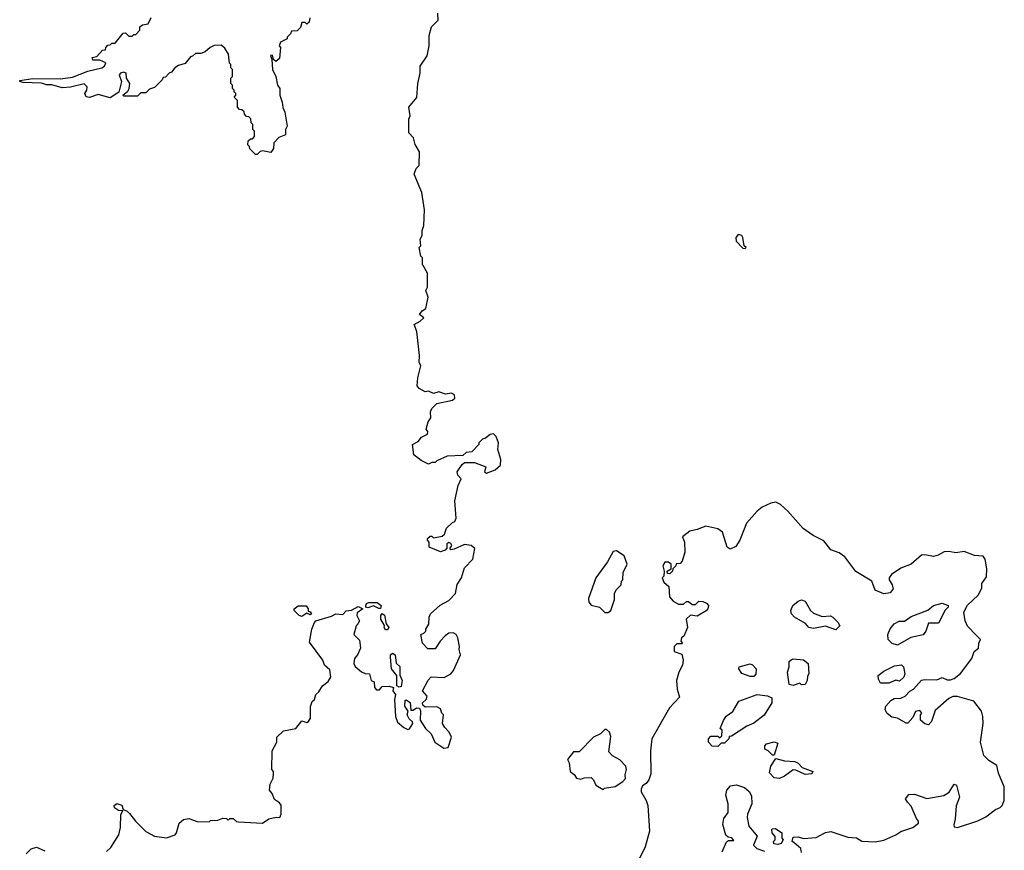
# Model space of a CAD drawing. Extents: x 2219101 to 2444320, y 201258 to 358766.
# Tile 95 of 256: x 2348688 to 2354439, y 245534 to 250387. Entities that reach past the tile are written whole.
import ezdxf

# ---------------------------------------------------------------- set-up
doc = ezdxf.new("R2010")
doc.units = 0

msp = doc.modelspace()

# ---------------------------------------------------------------- linework, layer by layer
at = {"layer": '0CON10XD'}
for points in [[(2350663, 246857), (2350652.5, 246845), (2350640, 246795), (2350671.7, 246761.7), (2350677.5, 246715), (2350660, 246675), (2350643.3, 246655), (2350640, 246625), (2350647, 246607), (2350685, 246577.5), (2350705, 246567.5), (2350730, 246565), (2350740, 246525), (2350758.3, 246518.3), (2350760, 246485), (2350771.7, 246471.7), (2350788.3, 246471.7), (2350805, 246490), (2350845, 246492.5), (2350870, 246485), (2350867.5, 246465), (2350882.5, 246445), (2350877.5, 246415), (2350882.5, 246315), (2350895, 246282.5), (2350931.7, 246251.7), (2350955, 246240), (2350965, 246243.3), (2350983.3, 246275), (2350982.5, 246285), (2350961.5, 246301.5), (2350950.8, 246325), (2350957.5, 246347.5), (2350937.5, 246375), (2350940, 246410), (2350945, 246412.5), (2350968.3, 246398.3), (2350973, 246353), (2350985, 246352.5), (2351005, 246366.2), (2351023.3, 246363.3), (2351028.8, 246348.8), (2351027.5, 246295), (2351057.5, 246245), (2351090, 246215), (2351112.5, 246165), (2351165, 246130), (2351190, 246135), (2351208.8, 246195), (2351196.7, 246225), (2351170.7, 246250.7), (2351157.5, 246275), (2351162.5, 246325), (2351152.5, 246335), (2351145, 246360), (2351125, 246372.5), (2351055, 246370), (2351041.7, 246381.7), (2351040, 246395), (2351062.5, 246415), (2351067.5, 246435), (2351040, 246465), (2351073, 246527), (2351091.7, 246548.3), (2351166.1, 246543.9), (2351206.2, 246565), (2351221.2, 246585), (2351262.5, 246675), (2351253.6, 246706.4), (2351256.7, 246725), (2351247.5, 246775), (2351237.5, 246795), (2351220, 246805), (2351195, 246802.5), (2351173.6, 246786.4), (2351143.8, 246756.2), (2351115, 246710), (2351071.7, 246711.7), (2351040, 246745), (2351030, 246795), (2351048.3, 246801.7), (2351060, 246815), (2351060, 246825), (2351077.5, 246855), (2351080, 246895), (2351087.5, 246915), (2351143.9, 246966.1), (2351195, 246992.5), (2351232.5, 247035), (2351243.6, 247086.4), (2351267.5, 247125), (2351286.4, 247183.6), (2351333.8, 247235), (2351346.4, 247296.4), (2351323.9, 247313.9), (2351285, 247320), (2351225, 247292.5), (2351205, 247290), (2351200, 247295), (2351212.5, 247315), (2351206.7, 247326.7), (2351195, 247332.5), (2351183.3, 247325), (2351181.7, 247298.3), (2351173, 247287), (2351145, 247277.5), (2351080, 247305), (2351080, 247335), (2351070, 247345), (2351070, 247355), (2351085, 247370), (2351095, 247370), (2351105, 247360), (2351155, 247370), (2351168.3, 247381.7), (2351180, 247415), (2351215, 247450), (2351230, 247455), (2351237.5, 247475), (2351230, 247575), (2351248.8, 247665), (2351266.7, 247705), (2351247.5, 247725), (2351242.5, 247745), (2351271.7, 247788.3), (2351285, 247800), (2351345, 247800), (2351410, 247775), (2351402.5, 247745), (2351415, 247737.5), (2351465, 247757.5), (2351496.7, 247785), (2351497.7, 247817.7), (2351480, 247875), (2351483.8, 247915), (2351470.7, 247950.7), (2351455, 247966.7), (2351435, 247963.3), (2351408.3, 247941.7), (2351390, 247935), (2351370, 247915), (2351370, 247905), (2351328.3, 247861.7), (2351295, 247857.5), (2351275, 247840), (2351185, 247837.5), (2351125, 247810), (2351115, 247800), (2351095, 247800), (2351075, 247790), (2351031.7, 247811.7), (2350990, 247845), (2350982.5, 247905), (2351015, 247922.5), (2351035, 247946.7), (2351070, 247965), (2351071.7, 247981.7), (2351062.5, 247995), (2351073, 248037), (2351089.3, 248060.7), (2351087.5, 248095), (2351093.9, 248116.1), (2351125, 248143.8), (2351215, 248163.8), (2351230, 248175), (2351226.7, 248195), (2351210, 248205), (2351175, 248198.8), (2351135, 248212), (2351105, 248203.3), (2351076.1, 248216.1), (2351055, 248212.5), (2351021.7, 248231.7), (2351008.3, 248248.3), (2351012.5, 248295), (2351030, 248365), (2351020, 248385), (2351022.5, 248425), (2351007.5, 248565), (2350992.5, 248605), (2351027.5, 248625), (2351047.5, 248645), (2351022.5, 248665), (2351037.5, 248685), (2351060.7, 248699.3), (2351072.5, 248765), (2351060, 248805), (2351070, 248825), (2351070, 248905), (2351045, 248950), (2351040, 248955), (2351040, 248995), (2351030, 249005), (2351020, 249055), (2351030, 249065), (2351027.5, 249105), (2351037.5, 249125), (2351037.5, 249155), (2351047.5, 249185), (2351052.5, 249275), (2351036.4, 249376.4), (2350992.5, 249485), (2351003, 249517), (2351020, 249535), (2351022.5, 249615), (2350998.3, 249658.3), (2350987, 249697), (2350960, 249725), (2350960, 249805), (2350967.5, 249825), (2350960, 249875), (2351007, 249933), (2351012.5, 250015), (2351027.5, 250075), (2351027.5, 250115), (2351067.5, 250175), (2351080, 250235), (2351080, 250295), (2351092.5, 250345), (2351132.5, 250385), (2351130, 250425)], [(2350381.7, 250398.3), (2350378.3, 250371.7), (2350365, 250360), (2350355, 250370), (2350335, 250370), (2350328.3, 250341.7), (2350308.3, 250321.7), (2350275, 250320), (2350270, 250305), (2350250, 250285), (2350250, 250275), (2350210, 250255), (2350202.5, 250235), (2350210, 250225), (2350205, 250160), (2350183, 250143), (2350170, 250155), (2350165, 250180), (2350153, 250177), (2350160, 250155), (2350163.3, 250095), (2350183.3, 250055), (2350193.3, 250005), (2350207.5, 249985), (2350206.7, 249945), (2350221.2, 249905), (2350223.6, 249873.6), (2350236.1, 249846.1), (2350250, 249765), (2350240, 249745), (2350240, 249715), (2350201.7, 249698.3), (2350171.7, 249668.3), (2350170, 249635), (2350155, 249610), (2350105, 249620), (2350093, 249617), (2350075, 249600), (2350065, 249600), (2350031.7, 249631.7), (2350030, 249645), (2350020, 249655), (2350021.7, 249678.3), (2350035, 249690), (2350048.3, 249691.7), (2350060, 249705), (2350060, 249735), (2350050, 249745), (2350050, 249775), (2350040, 249785), (2350038.3, 249808.3), (2350025, 249820), (2350011.7, 249821.7), (2350000, 249835), (2349998.3, 249848.3), (2349985, 249860), (2349971.7, 249861.7), (2349960, 249875), (2349960, 249915), (2349940, 249935), (2349950, 249945), (2349950, 249955), (2349940, 249965), (2349940, 249975), (2349930, 249985), (2349930, 250005), (2349920, 250015), (2349920, 250045), (2349930, 250055), (2349930, 250095), (2349920, 250105), (2349920, 250125), (2349913, 250133), (2349907.5, 250185), (2349885, 250220), (2349865, 250237.5), (2349823, 250237), (2349800, 250225), (2349771.7, 250198.3), (2349745, 250190), (2349715, 250190), (2349697, 250173), (2349685, 250170), (2349655, 250130), (2349615, 250120), (2349593.6, 250106.4), (2349575, 250080), (2349560, 250075), (2349538.3, 250051.7), (2349525, 250050), (2349520, 250035), (2349475, 249990), (2349445, 249980), (2349425, 249960), (2349395, 249960), (2349375, 249940), (2349295, 249940), (2349290, 249945), (2349320, 249970), (2349326.7, 249985), (2349330, 250015), (2349311.2, 250045), (2349310, 250075), (2349295, 250081.1), (2349276, 250075), (2349268.2, 250065), (2349281.5, 250025), (2349267, 249963), (2349215, 249931.2), (2349145, 249950), (2349095, 249931.4), (2349075.7, 249935.7), (2349068.6, 249955), (2349079.5, 249975), (2349080.9, 249995), (2349065, 250012.2), (2348985, 249992.5), (2348935, 249988), (2348875, 250007.1), (2348845, 250006.7), (2348815, 250015.6), (2348705, 250019.4), (2348687.5, 250025), (2348688.3, 250031.7), (2348765, 250042.9), (2348925, 250040.6), (2348995, 250051.1), (2349085, 250086.7), (2349167.5, 250105), (2349182.5, 250115), (2349190, 250135), (2349155, 250150), (2349115, 250150), (2349110, 250165), (2349138.3, 250171.7), (2349171.7, 250208.3), (2349188.3, 250211.7), (2349190, 250225), (2349201.7, 250238.3), (2349215, 250240), (2349225, 250250), (2349245, 250250), (2349291.7, 250308.3), (2349305, 250310), (2349325, 250290), (2349345, 250290), (2349355, 250300), (2349365, 250300), (2349390, 250325), (2349390, 250345), (2349405, 250357.5), (2349438.3, 250361.7), (2349455, 250400)], [(2352925, 249050), (2352930, 249055), (2352920, 249065), (2352911.2, 249115), (2352905, 249126.7), (2352885, 249132.5), (2352870, 249115), (2352873, 249093), (2352911.7, 249051.7), (2352925, 249050)], [(2354438.8, 245865), (2354438.5, 245905), (2354404.2, 245984.2), (2354395, 246030), (2354347.7, 246057.7), (2354318.3, 246088.3), (2354300, 246165), (2354315.6, 246275), (2354314.2, 246315), (2354305, 246346.7), (2354260, 246405), (2354165, 246432.5), (2354138.3, 246431.7), (2354115, 246420), (2354035, 246350), (2354013.6, 246286.4), (2353995, 246267.5), (2353975, 246272.5), (2353950, 246295), (2353950, 246325), (2353957.5, 246335), (2353945, 246350), (2353920, 246345), (2353905, 246310), (2353875, 246277.5), (2353865, 246276.7), (2353815, 246306.2), (2353781.7, 246311.7), (2353753.6, 246333.6), (2353742.5, 246355), (2353747.5, 246375), (2353775, 246410), (2353795, 246420), (2353835, 246422.5), (2353860, 246435), (2353887, 246463), (2353907.5, 246475), (2353955, 246527.5), (2353975, 246532.5), (2354045, 246530), (2354075, 246542.5), (2354105, 246530), (2354125, 246530), (2354145, 246537.5), (2354183, 246567), (2354250, 246655), (2354262.5, 246695), (2354287.5, 246715), (2354290, 246745), (2354300, 246765), (2354275, 246790), (2354223.9, 246843.9), (2354210, 246875), (2354202.5, 246925), (2354223.6, 246966.4), (2354286.7, 247025), (2354307.5, 247065), (2354308.3, 247091.7), (2354335, 247132.5), (2354337.4, 247177.4), (2354326.7, 247235), (2354315, 247252), (2354265, 247255.6), (2354205, 247280), (2354155, 247271.9), (2354115, 247280), (2354087.8, 247277.8), (2354052.7, 247257.3), (2354025, 247250.6), (2353975, 247261.1), (2353955, 247258.5), (2353894.6, 247205.4), (2353835, 247183.1), (2353779.2, 247145), (2353766, 247125), (2353766, 247115), (2353784, 247085), (2353788.8, 247061.2), (2353771.2, 247038.8), (2353735, 247032.5), (2353683.6, 247053.6), (2353665, 247106.2), (2353571.9, 247161.9), (2353508, 247248), (2353475, 247271.4), (2353425, 247288.8), (2353385, 247341.2), (2353323, 247373), (2353264.6, 247414.6), (2353174.5, 247515), (2353131.1, 247555), (2353105, 247567.5), (2353075, 247561.1), (2353025, 247539.1), (2352994.2, 247515), (2352932.5, 247445), (2352894.2, 247345.8), (2352870.5, 247309.5), (2352837, 247293), (2352820, 247305), (2352792.1, 247392.1), (2352765, 247411.2), (2352695, 247428), (2352645, 247407.5), (2352602, 247398), (2352560, 247365), (2352570, 247335), (2352572.5, 247275), (2352557, 247223), (2352545, 247210), (2352521.7, 247208.3), (2352520, 247195), (2352501.7, 247178.3), (2352500, 247165), (2352485, 247150), (2352471.7, 247151.7), (2352470, 247165), (2352492.5, 247177.5), (2352492.5, 247205), (2352476.4, 247216.4), (2352455, 247217.5), (2352443.3, 247195), (2352452.5, 247165), (2352450, 247135), (2352440, 247125), (2352450.7, 247100.7), (2352480, 247075), (2352482.5, 247015), (2352505, 246990), (2352535, 246972.5), (2352565, 246972.5), (2352583.3, 246986.7), (2352595, 246987.5), (2352615, 246970), (2352635, 246970), (2352655, 246990), (2352677, 246987), (2352698.3, 246978.3), (2352710, 246965), (2352707.5, 246945), (2352696.7, 246933.3), (2352645, 246902.5), (2352605, 246907.5), (2352580, 246885), (2352587.5, 246835), (2352566.7, 246785), (2352552.5, 246775), (2352550, 246755), (2352560, 246745), (2352555, 246740), (2352525, 246740), (2352510, 246725), (2352510, 246695), (2352555, 246680), (2352562.5, 246645), (2352558.8, 246615), (2352536.7, 246575), (2352523.8, 246525), (2352528.8, 246475), (2352541.7, 246428.3), (2352483.9, 246366.1), (2352380, 246185), (2352371.2, 246115), (2352375, 245980), (2352363.3, 245945), (2352346.4, 245923.6), (2352325, 245910), (2352318.3, 245891.7), (2352317.5, 245875), (2352347.5, 245825), (2352356.4, 245796.4), (2352366.7, 245645), (2352341.2, 245555), (2352305, 245482.5)], [(2352125, 246922.5), (2352140, 246935), (2352147, 246953), (2352161.7, 246998.3), (2352162.5, 247035), (2352172.5, 247055), (2352200, 247085), (2352203, 247107), (2352210, 247115), (2352213, 247157), (2352236.7, 247205), (2352217.5, 247255), (2352173, 247283), (2352155, 247280), (2352120.3, 247219.7), (2352052, 247125), (2352010.8, 247005), (2352012.7, 246982.7), (2352025, 246966.7), (2352073.6, 246953.6), (2352105, 246922.5), (2352125, 246922.5)], [(2349193.6, 245526.4), (2349219.3, 245550.7), (2349266.7, 245625), (2349276.4, 245666.4), (2349277.5, 245742.5), (2349290, 245765), (2349265, 245766), (2349241.9, 245781.9), (2349240, 245795), (2349255, 245806.9), (2349285, 245797.5), (2349291.7, 245771.7), (2349315, 245763.3), (2349329.7, 245749.7), (2349364.1, 245704.1), (2349424.3, 245644.3), (2349475, 245616.7), (2349545, 245607.5), (2349595, 245623.8), (2349604.1, 245635.9), (2349618.6, 245691.4), (2349645, 245713.3), (2349675, 245720), (2349725, 245702.5), (2349795, 245700), (2349803, 245707), (2349845, 245710), (2349875, 245722.5), (2349895, 245720), (2349905, 245710), (2349915, 245720), (2349935, 245720), (2349953, 245703), (2349965, 245700), (2350105, 245692.5), (2350143, 245717), (2350185, 245726.7), (2350207.5, 245725), (2350215.7, 245744.3), (2350215, 245797.5), (2350205, 245811.2), (2350175, 245830), (2350162.5, 245865), (2350147.5, 245885), (2350150.7, 245919.3), (2350167.5, 245955), (2350170, 245985), (2350170, 245995), (2350160, 246005), (2350162.5, 246115), (2350190, 246165), (2350190, 246195), (2350228.3, 246231.7), (2350300, 246245), (2350335, 246290), (2350365, 246281.2), (2350375, 246286.7), (2350385.8, 246305), (2350386.1, 246373.9), (2350395, 246402.5), (2350410, 246415), (2350417.5, 246445), (2350435, 246460), (2350456.2, 246495), (2350490.3, 246519.7), (2350504.4, 246545), (2350499.1, 246589.1), (2350467.5, 246615), (2350457.5, 246645), (2350380.7, 246750.7), (2350393.3, 246826.7), (2350408.8, 246865), (2350417.5, 246875), (2350508.3, 246901.7), (2350535, 246915.8), (2350575, 246912.5), (2350595, 246933.3), (2350625, 246936.7), (2350665, 246958.8), (2350692.5, 246945), (2350658.3, 246921.7), (2350657.5, 246905), (2350672.5, 246875), (2350663, 246857)], [(2350335, 246900), (2350320, 246905), (2350290, 246935), (2350290, 246945), (2350315, 246962.5), (2350361.7, 246961.7), (2350372.5, 246945), (2350371.7, 246931.7), (2350385, 246927.5), (2350392.5, 246915), (2350385, 246910), (2350365, 246920), (2350335, 246900)], [(2350785, 246946.7), (2350755, 246962.5), (2350720.7, 246950.7), (2350710, 246955), (2350710, 246965), (2350713.3, 246975), (2350725, 246981.2), (2350775, 246981.2), (2350798.8, 246965), (2350795, 246947.5), (2350785, 246946.7)], [(2353455, 246822.5), (2353395, 246842.5), (2353325, 246828.8), (2353296.4, 246836.4), (2353278.3, 246858.3), (2353213.3, 246895), (2353196.2, 246915), (2353191.2, 246935), (2353203.8, 246965), (2353235, 246990), (2353255, 246997.5), (2353275, 246990), (2353306.7, 246935), (2353325, 246920), (2353375, 246900), (2353423, 246903), (2353437.5, 246895), (2353466.4, 246866.4), (2353477.5, 246845), (2353455, 246822.5)], [(2353815, 246732.5), (2353783, 246743), (2353760, 246765), (2353757.5, 246795), (2353771.7, 246828.3), (2353795, 246857.5), (2353825, 246873.3), (2353855, 246872.5), (2353895, 246900), (2353992.5, 246937.5), (2354025, 246963.3), (2354075, 246977.5), (2354110, 246965), (2354110, 246955), (2354093, 246937), (2354055, 246860), (2353995, 246860), (2353980, 246815), (2353965, 246792.5), (2353892.5, 246777.5), (2353815, 246732.5)], [(2350835, 246822.5), (2350825, 246822.5), (2350816.7, 246835), (2350817.5, 246847.5), (2350796.7, 246885), (2350796.7, 246905), (2350805, 246917.5), (2350817.7, 246907.7), (2350827.5, 246857.5), (2350843.3, 246835), (2350835, 246822.5)], [(2350905, 246487.5), (2350890, 246495), (2350890, 246555), (2350860, 246595), (2350852.7, 246662.7), (2350854.4, 246675.6), (2350865, 246686.2), (2350880, 246675), (2350886.4, 246626.4), (2350907.5, 246607.5), (2350907, 246557), (2350921.2, 246525), (2350915, 246490), (2350905, 246487.5)], [(2352975, 246550), (2352955, 246550), (2352905, 246567.5), (2352887.5, 246595), (2352890, 246605), (2352955, 246622.5), (2352968.3, 246618.3), (2352990, 246595), (2352987, 246563), (2352975, 246550)], [(2353205, 246497.5), (2353183, 246503), (2353173.3, 246575), (2353182.5, 246605), (2353183, 246637), (2353193, 246647), (2353205, 246652.5), (2353265, 246647.5), (2353292.5, 246625), (2353297.5, 246565), (2353288.3, 246551.7), (2353287.5, 246525), (2353275, 246502.5), (2353255, 246500), (2353245, 246510), (2353205, 246497.5)], [(2353765, 246510), (2353715, 246510), (2353703, 246533), (2353702.5, 246555), (2353735, 246581.2), (2353798.3, 246611.7), (2353838.3, 246618.3), (2353850, 246605), (2353857.5, 246565), (2353852.5, 246545), (2353827, 246523), (2353805, 246527.5), (2353765, 246510)], [(2352765, 246140), (2352731.7, 246141.7), (2352710, 246165), (2352710, 246185), (2352725, 246200), (2352765, 246200), (2352775, 246190), (2352788.3, 246201.7), (2352790, 246235), (2352780, 246245), (2352798.3, 246291.7), (2352815, 246317.5), (2352853.3, 246345), (2352887.5, 246405), (2352995, 246443.3), (2353056.1, 246436.1), (2353080, 246425), (2353080, 246395), (2353035.9, 246324.1), (2352975, 246276.7), (2352935, 246258.8), (2352845, 246200), (2352831.7, 246198.3), (2352830, 246185), (2352805, 246160), (2352785, 246160), (2352765, 246140)], [(2352095, 245890), (2352103, 245897), (2352165, 245907.5), (2352210, 245935), (2352226.4, 245953.6), (2352223.3, 245975), (2352232.5, 246005), (2352227.5, 246025), (2352193, 246063), (2352150, 246085), (2352128.3, 246108.3), (2352139.5, 246199.5), (2352132.5, 246225), (2352115, 246240), (2352105, 246240), (2352080, 246215), (2352040, 246195), (2351955, 246110), (2351921.7, 246108.3), (2351887.5, 246065), (2351897.5, 246045), (2351902.5, 245995), (2351926.7, 245976.7), (2351940, 245955), (2351965, 245950), (2351985, 245957.5), (2352025, 245960), (2352040, 245945), (2352053.6, 245913.6), (2352095, 245890)], [(2353095, 246090), (2353085, 246090), (2353060, 246115), (2353040, 246125), (2353040, 246145), (2353050, 246155), (2353095, 246167.5), (2353115, 246160), (2353095, 246090)], [(2353125, 245952.5), (2353095, 245956.7), (2353067, 245987), (2353074.1, 246025.9), (2353105, 246070), (2353155, 246056.2), (2353215, 246053.3), (2353235, 246042.5), (2353257.5, 246017.5), (2353320, 245995), (2353315, 245980), (2353275, 245977.5), (2353221.7, 246001.7), (2353205, 246003.3), (2353155, 245966), (2353125, 245952.5)], [(2352790, 245525), (2352817, 245583), (2352828.3, 245591.7), (2352858.3, 245591.7), (2352847, 245607), (2352825, 245610), (2352811.7, 245621.7), (2352793.8, 245685), (2352800, 245720), (2352826.2, 245753.8), (2352825.8, 245805), (2352812, 245855), (2352817.1, 245885), (2352839.7, 245910.3), (2352875, 245917.1), (2352920.3, 245900.3), (2352947.8, 245877.8), (2352961.2, 245851.2), (2352964.3, 245805), (2352939.4, 245745), (2352936.9, 245725), (2352946.9, 245675), (2352996.1, 245616.1), (2352973, 245563), (2352993.9, 245543.9), (2353038.3, 245528.3)], [(2353255, 245520), (2353250, 245545), (2353209.3, 245579.3), (2353200, 245585), (2353205, 245610), (2353235, 245612.5), (2353265, 245602.5), (2353340.7, 245609.3), (2353395, 245637.1), (2353425, 245644.3), (2353525, 245610.8), (2353575.7, 245605.7), (2353607, 245587), (2353685, 245582.5), (2353735, 245593.3), (2353805.9, 245624.1), (2353835, 245643.3), (2353905, 245667.5), (2353937, 245693), (2353937.5, 245705), (2353925, 245720), (2353895, 245792.5), (2353872.5, 245815), (2353862.5, 245835), (2353880.7, 245859.3), (2353915, 245862.5), (2353986.4, 245836.4), (2354085, 245854), (2354115.9, 245874.1), (2354145, 245920), (2354160, 245915), (2354176.2, 245845), (2354157.3, 245792.7), (2354152.5, 245717.5), (2354143, 245683), (2354145, 245670), (2354165, 245667.5), (2354285, 245706.2), (2354330.5, 245729.5), (2354387.3, 245772.7), (2354415, 245784), (2354427.1, 245795), (2354438.5, 245825), (2354438.8, 245865)], [(2353115, 245567.5), (2353091.7, 245571.7), (2353090, 245585), (2353100, 245595), (2353100, 245615), (2353082.5, 245635), (2353080, 245655), (2353085, 245660), (2353101.7, 245661.7), (2353140, 245635), (2353140, 245605), (2353147.5, 245595), (2353135, 245573.3), (2353115, 245567.5)], [(2348726.1, 245513.9), (2348755, 245542.5), (2348785, 245552.5), (2348835, 245530)]]:
    msp.add_lwpolyline(points, dxfattribs=at)

doc.saveas('drawing.dxf')
